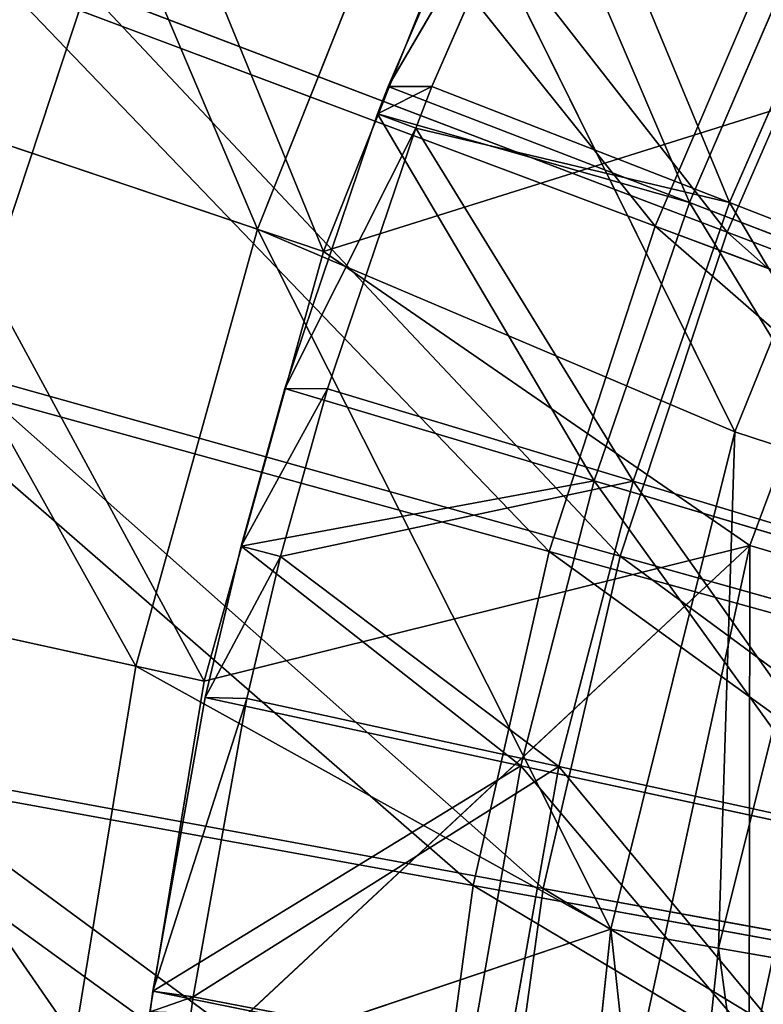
# Model space of a CAD drawing. Extents: x 1 to 221, y -110 to 110.
# Tile 38 of 256: x 59.47 to 68.58, y 6.9 to 18.99. Entities that reach past the tile are written whole.
import ezdxf

# ---------------------------------------------------------------- set-up
doc = ezdxf.new("R2010")
doc.units = 0
doc.header["$LTSCALE"] = 25.4
doc.layers.get('0').update_dxf_attribs({"color": 13, "linetype": 'CONTINUOUS'})

# ---------------------------------------------------------------- blocks, each defined once
blk = doc.blocks.new('PEAR-S-8673_STL')
at = {"color": 41}
for p, q in [((63.983, 18.168, 286.916), (66.089, 21.768, 286.291)), ((63.983, 18.168, 286.916), (66.089, 21.768, 286.291)), ((65.532, 21.765, 286.916), (63.983, 18.168, 286.916)), ((65.532, 21.765, 286.916), (63.983, 18.168, 286.916)), ((66.089, 21.768, 286.291), (64.519, 18.169, 286.291)), ((66.089, 21.768, 286.291), (64.519, 18.169, 286.291)), ((67.678, 16.743, 289.892), (69.106, 20.058, 289.892)), ((67.678, 16.743, 289.892), (69.106, 20.058, 289.892)), ((69.615, 20.062, 289.235), (68.169, 16.745, 289.235)), ((69.615, 20.062, 289.235), (68.169, 16.745, 289.235)), ((63.854, 17.831, 286.916), (64.519, 18.169, 286.291)), ((63.854, 17.831, 286.916), (64.519, 18.169, 286.291)), ((63.983, 18.168, 286.916), (63.854, 17.831, 286.916)), ((63.983, 18.168, 286.916), (63.854, 17.831, 286.916)), ((63.983, 18.168, 286.916), (64.519, 18.169, 286.291)), ((63.983, 18.168, 286.916), (64.519, 18.169, 286.291)), ((67.678, 16.743, 289.892), (63.983, 18.168, 286.916)), ((67.678, 16.743, 289.892), (63.983, 18.168, 286.916)), ((64.519, 18.169, 286.291), (64.322, 17.654, 286.291)), ((64.519, 18.169, 286.291), (64.322, 17.654, 286.291)), ((64.519, 18.169, 286.291), (68.169, 16.745, 289.235)), ((64.519, 18.169, 286.291), (68.169, 16.745, 289.235)), ((63.854, 17.831, 286.916), (62.717, 14.462, 286.916)), ((63.854, 17.831, 286.916), (62.717, 14.462, 286.916)), ((66.511, 13.328, 289.892), (63.854, 17.831, 286.916)), ((63.854, 17.831, 286.916), (67.678, 16.743, 289.892)), ((63.854, 17.831, 286.916), (67.678, 16.743, 289.892)), ((66.511, 13.328, 289.892), (63.854, 17.831, 286.916)), ((63.854, 17.831, 286.916), (64.322, 17.654, 286.291)), ((63.854, 17.831, 286.916), (64.322, 17.654, 286.291)), ((62.717, 14.462, 286.916), (64.322, 17.654, 286.291)), ((62.717, 14.462, 286.916), (64.322, 17.654, 286.291)), ((64.322, 17.654, 286.291), (63.238, 14.458, 286.291)), ((64.322, 17.654, 286.291), (63.238, 14.458, 286.291)), ((68.169, 16.745, 289.235), (64.322, 17.654, 286.291)), ((64.322, 17.654, 286.291), (66.987, 13.325, 289.235)), ((68.169, 16.745, 289.235), (64.322, 17.654, 286.291)), ((64.322, 17.654, 286.291), (66.987, 13.325, 289.235)), ((66.511, 13.328, 289.892), (67.678, 16.743, 289.892)), ((66.511, 13.328, 289.892), (67.678, 16.743, 289.892)), ((68.169, 16.745, 289.235), (66.987, 13.325, 289.235)), ((68.169, 16.745, 289.235), (66.987, 13.325, 289.235)), ((71.536, 15.255, 292.62), (67.678, 16.743, 289.892)), ((71.536, 15.255, 292.62), (67.678, 16.743, 289.892)), ((68.169, 16.745, 289.235), (71.979, 15.259, 291.934)), ((68.169, 16.745, 289.235), (71.979, 15.259, 291.934)), ((62.717, 14.462, 286.916), (62.179, 12.525, 286.916)), ((62.717, 14.462, 286.916), (62.179, 12.525, 286.916)), ((62.179, 12.525, 286.916), (63.238, 14.458, 286.291)), ((62.179, 12.525, 286.916), (63.238, 14.458, 286.291)), ((63.238, 14.458, 286.291), (62.664, 12.401, 286.291)), ((63.238, 14.458, 286.291), (62.664, 12.401, 286.291)), ((62.717, 14.462, 286.916), (66.511, 13.328, 289.892)), ((62.717, 14.462, 286.916), (66.511, 13.328, 289.892)), ((62.717, 14.462, 286.916), (63.238, 14.458, 286.291)), ((62.717, 14.462, 286.916), (63.238, 14.458, 286.291)), ((63.238, 14.458, 286.291), (66.987, 13.325, 289.235)), ((63.238, 14.458, 286.291), (66.987, 13.325, 289.235)), ((62.179, 12.525, 286.916), (66.511, 13.328, 289.892)), ((62.179, 12.525, 286.916), (66.511, 13.328, 289.892)), ((66.987, 13.325, 289.235), (62.664, 12.401, 286.291)), ((66.987, 13.325, 289.235), (62.664, 12.401, 286.291)), ((65.612, 9.832, 289.892), (66.511, 13.328, 289.892)), ((65.612, 9.832, 289.892), (66.511, 13.328, 289.892)), ((66.987, 13.325, 289.235), (66.078, 9.823, 289.235)), ((66.987, 13.325, 289.235), (66.078, 9.823, 289.235)), ((70.473, 12.144, 292.62), (66.511, 13.328, 289.892)), ((70.473, 12.144, 292.62), (66.511, 13.328, 289.892)), ((66.987, 13.325, 289.235), (70.902, 12.143, 291.934)), ((66.987, 13.325, 289.235), (70.902, 12.143, 291.934)), ((62.179, 12.525, 286.916), (61.741, 10.669, 286.916)), ((62.179, 12.525, 286.916), (61.741, 10.669, 286.916)), ((65.612, 9.832, 289.892), (62.179, 12.525, 286.916)), ((65.612, 9.832, 289.892), (62.179, 12.525, 286.916)), ((62.179, 12.525, 286.916), (62.664, 12.401, 286.291)), ((62.179, 12.525, 286.916), (62.664, 12.401, 286.291)), ((61.741, 10.669, 286.916), (62.664, 12.401, 286.291)), ((61.741, 10.669, 286.916), (62.664, 12.401, 286.291)), ((62.664, 12.401, 286.291), (62.251, 10.658, 286.291)), ((62.664, 12.401, 286.291), (62.251, 10.658, 286.291)), ((62.664, 12.401, 286.291), (66.078, 9.823, 289.235)), ((62.664, 12.401, 286.291), (66.078, 9.823, 289.235)), ((61.741, 10.669, 286.916), (61.098, 7.067, 286.916)), ((61.741, 10.669, 286.916), (61.098, 7.067, 286.916)), ((61.098, 7.067, 286.916), (62.251, 10.658, 286.291)), ((61.098, 7.067, 286.916), (62.251, 10.658, 286.291)), ((62.251, 10.658, 286.291), (61.594, 6.997, 286.291)), ((62.251, 10.658, 286.291), (61.594, 6.997, 286.291)), ((61.741, 10.669, 286.916), (65.612, 9.832, 289.892)), ((61.741, 10.669, 286.916), (65.612, 9.832, 289.892)), ((61.741, 10.669, 286.916), (62.251, 10.658, 286.291)), ((61.741, 10.669, 286.916), (62.251, 10.658, 286.291)), ((62.251, 10.658, 286.291), (66.078, 9.823, 289.235)), ((62.251, 10.658, 286.291), (66.078, 9.823, 289.235)), ((61.098, 7.067, 286.916), (65.612, 9.832, 289.892)), ((61.098, 7.067, 286.916), (65.612, 9.832, 289.892)), ((66.078, 9.823, 289.235), (61.594, 6.997, 286.291)), ((66.078, 9.823, 289.235), (61.594, 6.997, 286.291)), ((65.612, 9.832, 289.892), (64.987, 6.278, 289.892)), ((65.612, 9.832, 289.892), (64.987, 6.278, 289.892)), ((66.078, 9.823, 289.235), (65.446, 6.26, 289.235)), ((66.078, 9.823, 289.235), (65.446, 6.26, 289.235)), ((69.654, 8.959, 292.62), (65.612, 9.832, 289.892)), ((69.654, 8.959, 292.62), (65.612, 9.832, 289.892)), ((66.078, 9.823, 289.235), (70.074, 8.951, 291.934)), ((66.078, 9.823, 289.235), (70.074, 8.951, 291.934)), ((61.098, 7.067, 286.916), (61.063, 6.812, 286.916)), ((61.098, 7.067, 286.916), (61.063, 6.812, 286.916)), ((61.098, 7.067, 286.916), (64.987, 6.278, 289.892)), ((61.098, 7.067, 286.916), (64.987, 6.278, 289.892)), ((61.098, 7.067, 286.916), (61.594, 6.997, 286.291)), ((61.098, 7.067, 286.916), (61.594, 6.997, 286.291)), ((61.594, 6.997, 286.291), (61.565, 6.792, 286.291)), ((61.594, 6.997, 286.291), (61.565, 6.792, 286.291)), ((61.594, 6.997, 286.291), (65.446, 6.26, 289.235)), ((61.594, 6.997, 286.291), (65.446, 6.26, 289.235))]:
    blk.add_line(p, q, dxfattribs=at)
at = {"color": 7}
for p, q in [((62.38, 16.416, 285.134), (64.441, 21.587, 285.134)), ((62.38, 16.416, 285.134), (64.441, 21.587, 285.134)), ((64.441, 21.587, 285.134), (68.234, 13.929, 289.935)), ((64.441, 21.587, 285.134), (68.234, 13.929, 289.935)), ((65.218, 21.228, 283.239), (63.192, 16.143, 283.239)), ((65.218, 21.228, 283.239), (63.192, 16.143, 283.239)), ((68.909, 20.319, 14.308), (67.257, 16.455, 14.308)), ((68.909, 20.319, 14.308), (67.257, 16.455, 14.308)), ((68.139, 16.38, 16.118), (69.807, 20.218, 16.118)), ((68.139, 16.38, 16.118), (69.807, 20.218, 16.118)), ((68.234, 13.929, 289.935), (70.589, 19.759, 289.935)), ((68.234, 13.929, 289.935), (70.589, 19.759, 289.935)), ((67.257, 16.455, 14.308), (59.241, 19.463, 18.806)), ((67.257, 16.455, 14.308), (59.241, 19.463, 18.806)), ((58.733, 14.673, 20.534), (60.284, 19.374, 20.534)), ((58.733, 14.673, 20.534), (60.284, 19.374, 20.534)), ((68.139, 16.38, 16.118), (60.284, 19.374, 20.534)), ((68.139, 16.38, 16.118), (60.284, 19.374, 20.534)), ((70.635, 18.48, 287.911), (63.192, 16.143, 283.239)), ((70.635, 18.48, 287.911), (63.192, 16.143, 283.239)), ((68.417, 12.533, 287.911), (70.635, 18.48, 287.911)), ((68.417, 12.533, 287.911), (70.635, 18.48, 287.911)), ((56.855, 18.278, 279.727), (62.38, 16.416, 285.134)), ((56.855, 18.278, 279.727), (62.38, 16.416, 285.134)), ((63.192, 16.143, 283.239), (57.902, 17.925, 277.994)), ((63.192, 16.143, 283.239), (57.902, 17.925, 277.994)), ((67.257, 16.455, 14.308), (65.959, 12.459, 14.308)), ((67.257, 16.455, 14.308), (65.959, 12.459, 14.308)), ((75.613, 13.319, 10.579), (67.257, 16.455, 14.308)), ((75.613, 13.319, 10.579), (67.257, 16.455, 14.308)), ((60.891, 11.052, 285.134), (62.38, 16.416, 285.134)), ((60.891, 11.052, 285.134), (62.38, 16.416, 285.134)), ((62.38, 16.416, 285.134), (68.234, 13.929, 289.935)), ((62.38, 16.416, 285.134), (68.234, 13.929, 289.935)), ((62.38, 16.416, 285.134), (66.713, 7.827, 289.935)), ((62.38, 16.416, 285.134), (66.713, 7.827, 289.935)), ((66.828, 12.405, 16.118), (68.139, 16.38, 16.118)), ((66.828, 12.405, 16.118), (68.139, 16.38, 16.118)), ((76.326, 13.258, 12.456), (68.139, 16.38, 16.118)), ((76.326, 13.258, 12.456), (68.139, 16.38, 16.118)), ((63.192, 16.143, 283.239), (61.727, 10.868, 283.239)), ((63.192, 16.143, 283.239), (61.727, 10.868, 283.239)), ((68.417, 12.533, 287.911), (63.192, 16.143, 283.239)), ((68.417, 12.533, 287.911), (63.192, 16.143, 283.239)), ((57.706, 14.736, 18.806), (65.959, 12.459, 14.308)), ((57.706, 14.736, 18.806), (65.959, 12.459, 14.308)), ((66.828, 12.405, 16.118), (58.733, 14.673, 20.534)), ((66.828, 12.405, 16.118), (58.733, 14.673, 20.534)), ((66.713, 7.827, 289.935), (68.234, 13.929, 289.935)), ((66.713, 7.827, 289.935), (68.234, 13.929, 289.935)), ((69.511, 13.514, 290.582), (68.234, 13.929, 289.935)), ((69.511, 13.514, 290.582), (68.234, 13.929, 289.935)), ((68.035, 7.594, 290.582), (69.511, 13.514, 290.582)), ((68.035, 7.594, 290.582), (69.511, 13.514, 290.582)), ((60.842, 5.466, 283.239), (68.417, 12.533, 287.911)), ((60.842, 5.466, 283.239), (68.417, 12.533, 287.911)), ((68.417, 12.533, 287.911), (61.727, 10.868, 283.239)), ((68.417, 12.533, 287.911), (61.727, 10.868, 283.239)), ((65.959, 12.459, 14.308), (65.024, 8.362, 14.308)), ((65.959, 12.459, 14.308), (65.024, 8.362, 14.308)), ((65.959, 12.459, 14.308), (74.561, 10.084, 10.579)), ((65.959, 12.459, 14.308), (74.561, 10.084, 10.579)), ((67.068, 6.331, 287.911), (68.417, 12.533, 287.911)), ((67.068, 6.331, 287.911), (68.417, 12.533, 287.911)), ((68.417, 12.533, 287.911), (69.719, 12.151, 288.576)), ((68.417, 12.533, 287.911), (69.719, 12.151, 288.576)), ((65.883, 8.327, 16.118), (66.828, 12.405, 16.118)), ((65.883, 8.327, 16.118), (66.828, 12.405, 16.118)), ((75.265, 10.041, 12.456), (66.828, 12.405, 16.118)), ((75.265, 10.041, 12.456), (66.828, 12.405, 16.118)), ((60.891, 11.052, 285.134), (55.197, 12.306, 279.727)), ((60.891, 11.052, 285.134), (55.197, 12.306, 279.727)), ((68.411, 6.138, 288.576), (69.719, 12.151, 288.576)), ((68.411, 6.138, 288.576), (69.719, 12.151, 288.576)), ((61.727, 10.868, 283.239), (56.276, 12.068, 277.994)), ((61.727, 10.868, 283.239), (56.276, 12.068, 277.994)), ((59.991, 5.559, 285.134), (60.891, 11.052, 285.134)), ((59.991, 5.559, 285.134), (60.891, 11.052, 285.134)), ((60.891, 11.052, 285.134), (66.713, 7.827, 289.935)), ((60.891, 11.052, 285.134), (66.713, 7.827, 289.935)), ((60.842, 5.466, 283.239), (61.727, 10.868, 283.239)), ((60.842, 5.466, 283.239), (61.727, 10.868, 283.239)), ((65.024, 8.362, 14.308), (56.6, 9.891, 18.806)), ((65.024, 8.362, 14.308), (56.6, 9.891, 18.806)), ((65.883, 8.327, 16.118), (57.616, 9.85, 20.534)), ((65.883, 8.327, 16.118), (57.616, 9.85, 20.534)), ((65.024, 8.362, 14.308), (64.46, 4.198, 14.308)), ((65.024, 8.362, 14.308), (64.46, 4.198, 14.308)), ((73.805, 6.768, 10.579), (65.024, 8.362, 14.308)), ((73.805, 6.768, 10.579), (65.024, 8.362, 14.308)), ((65.313, 4.181, 16.118), (65.883, 8.327, 16.118)), ((65.313, 4.181, 16.118), (65.883, 8.327, 16.118)), ((74.5, 6.741, 12.456), (65.883, 8.327, 16.118)), ((74.5, 6.741, 12.456), (65.883, 8.327, 16.118)), ((59.991, 5.559, 285.134), (66.713, 7.827, 289.935)), ((59.991, 5.559, 285.134), (66.713, 7.827, 289.935)), ((66.055, 1.573, 289.935), (66.713, 7.827, 289.935)), ((66.055, 1.573, 289.935), (66.713, 7.827, 289.935)), ((68.035, 7.594, 290.582), (66.713, 7.827, 289.935)), ((68.035, 7.594, 290.582), (66.713, 7.827, 289.935)), ((67.397, 1.526, 290.582), (68.035, 7.594, 290.582)), ((67.397, 1.526, 290.582), (68.035, 7.594, 290.582)), ((69.487, 7.338, 290.804), (68.035, 7.594, 290.582)), ((69.487, 7.338, 290.804), (68.035, 7.594, 290.582))]:
    blk.add_line(p, q, dxfattribs=at)
mesh = blk.add_polyface(dxfattribs=at)
corners = [(53.126, 19.534, 272.227), (60.152, 23.572, 277.994), (57.902, 17.925, 277.994), (55.578, 25.688, 272.227)]
mesh.append_faces([[corners[k] for k in face] for face in [(0, 1, 2), (1, 0, 3)]], dxfattribs={"vtx0": -1, "color": 7})
mesh = blk.add_polyface(dxfattribs=at)
corners = [(73.677, 24.051, 287.911), (70.635, 18.48, 287.911), (65.218, 21.228, 283.239)]
mesh.append_faces([[corners[k] for k in face] for face in [(0, 1, 2)]], dxfattribs={"color": 7})
mesh = blk.add_polyface(dxfattribs=at)
corners = [(62.38, 16.416, 285.134), (59.149, 24.036, 279.727), (56.855, 18.278, 279.727), (64.441, 21.587, 285.134)]
mesh.append_faces([[corners[k] for k in face] for face in [(0, 1, 2), (1, 0, 3)]], dxfattribs={"vtx0": -1, "color": 7})
mesh = blk.add_polyface(dxfattribs=at)
corners = [(61.195, 24.034, 18.806), (67.257, 16.455, 14.308), (59.241, 19.463, 18.806), (68.909, 20.319, 14.308)]
mesh.append_faces([[corners[k] for k in face] for face in [(0, 1, 2), (1, 0, 3)]], dxfattribs={"vtx0": -1, "color": 7})
mesh = blk.add_polyface(dxfattribs=at)
corners = [(68.139, 16.38, 16.118), (62.257, 23.915, 20.534), (60.284, 19.374, 20.534), (69.807, 20.218, 16.118)]
mesh.append_faces([[corners[k] for k in face] for face in [(0, 1, 2), (1, 0, 3)]], dxfattribs={"vtx0": -1, "color": 7})
mesh = blk.add_polyface(dxfattribs=at)
corners = [(60.152, 23.572, 277.994), (63.192, 16.143, 283.239), (57.902, 17.925, 277.994), (65.218, 21.228, 283.239)]
mesh.append_faces([[corners[k] for k in face] for face in [(0, 1, 2), (1, 0, 3)]], dxfattribs={"vtx0": -1, "color": 7})
mesh = blk.add_polyface(dxfattribs=at)
corners = [(58.733, 14.673, 20.534), (52.822, 22.219, 25.672), (51.043, 16.827, 25.672), (60.284, 19.374, 20.534)]
mesh.append_faces([[corners[k] for k in face] for face in [(0, 1, 2), (1, 0, 3)]], dxfattribs={"vtx0": -1, "color": 7})
at = {"color": 41}
mesh = blk.add_polyface(dxfattribs=at)
corners = [(66.089, 21.768, 286.291), (64.519, 18.169, 286.291), (63.983, 18.168, 286.916)]
mesh.append_faces([[corners[k] for k in face] for face in [(0, 1, 2)]], dxfattribs={"color": 41})
mesh = blk.add_polyface(dxfattribs=at)
corners = [(66.089, 21.768, 286.291), (63.983, 18.168, 286.916), (65.532, 21.765, 286.916)]
mesh.append_faces([[corners[k] for k in face] for face in [(0, 1, 2)]], dxfattribs={"color": 41})
mesh = blk.add_polyface(dxfattribs=at)
corners = [(67.678, 16.743, 289.892), (65.532, 21.765, 286.916), (63.983, 18.168, 286.916), (69.106, 20.058, 289.892)]
mesh.append_faces([[corners[k] for k in face] for face in [(0, 1, 2), (1, 0, 3)]], dxfattribs={"vtx0": -1, "color": 41})
mesh = blk.add_polyface(dxfattribs=at)
corners = [(66.089, 21.768, 286.291), (68.169, 16.745, 289.235), (64.519, 18.169, 286.291), (69.615, 20.062, 289.235)]
mesh.append_faces([[corners[k] for k in face] for face in [(0, 1, 2), (1, 0, 3)]], dxfattribs={"vtx0": -1, "color": 41})
at = {"color": 7}
mesh = blk.add_polyface(dxfattribs=at)
corners = [(68.234, 13.929, 289.935), (64.441, 21.587, 285.134), (62.38, 16.416, 285.134)]
mesh.append_faces([[corners[k] for k in face] for face in [(0, 1, 2)]], dxfattribs={"color": 7})
mesh = blk.add_polyface(dxfattribs=at)
corners = [(70.589, 19.759, 289.935), (64.441, 21.587, 285.134), (68.234, 13.929, 289.935)]
mesh.append_faces([[corners[k] for k in face] for face in [(0, 1, 2)]], dxfattribs={"color": 7})
mesh = blk.add_polyface(dxfattribs=at)
corners = [(70.635, 18.48, 287.911), (63.192, 16.143, 283.239), (65.218, 21.228, 283.239)]
mesh.append_faces([[corners[k] for k in face] for face in [(0, 1, 2)]], dxfattribs={"color": 7})
mesh = blk.add_polyface(dxfattribs=at)
corners = [(68.909, 20.319, 14.308), (75.613, 13.319, 10.579), (67.257, 16.455, 14.308), (76.949, 16.447, 10.579)]
mesh.append_faces([[corners[k] for k in face] for face in [(0, 1, 2), (1, 0, 3)]], dxfattribs={"vtx0": -1, "color": 7})
mesh = blk.add_polyface(dxfattribs=at)
corners = [(76.326, 13.258, 12.456), (69.807, 20.218, 16.118), (68.139, 16.38, 16.118), (77.676, 16.366, 12.456)]
mesh.append_faces([[corners[k] for k in face] for face in [(0, 1, 2), (1, 0, 3)]], dxfattribs={"vtx0": -1, "color": 7})
at = {"color": 41}
mesh = blk.add_polyface(dxfattribs=at)
corners = [(71.536, 15.255, 292.62), (69.106, 20.058, 289.892), (67.678, 16.743, 289.892), (72.837, 18.276, 292.62)]
mesh.append_faces([[corners[k] for k in face] for face in [(0, 1, 2), (1, 0, 3)]], dxfattribs={"vtx0": -1, "color": 41})
mesh = blk.add_polyface(dxfattribs=at)
corners = [(69.615, 20.062, 289.235), (71.979, 15.259, 291.934), (68.169, 16.745, 289.235), (73.297, 18.282, 291.934)]
mesh.append_faces([[corners[k] for k in face] for face in [(0, 1, 2), (1, 0, 3)]], dxfattribs={"vtx0": -1, "color": 41})
at = {"color": 7}
mesh = blk.add_polyface(dxfattribs=at)
corners = [(69.511, 13.514, 290.582), (70.589, 19.759, 289.935), (68.234, 13.929, 289.935), (71.797, 19.17, 290.582)]
mesh.append_faces([[corners[k] for k in face] for face in [(0, 1, 2), (1, 0, 3)]], dxfattribs={"vtx0": -1, "color": 7})
mesh = blk.add_polyface(dxfattribs=at)
corners = [(59.241, 19.463, 18.806), (65.959, 12.459, 14.308), (57.706, 14.736, 18.806), (67.257, 16.455, 14.308)]
mesh.append_faces([[corners[k] for k in face] for face in [(0, 1, 2), (1, 0, 3)]], dxfattribs={"vtx0": -1, "color": 7})
mesh = blk.add_polyface(dxfattribs=at)
corners = [(66.828, 12.405, 16.118), (60.284, 19.374, 20.534), (58.733, 14.673, 20.534), (68.139, 16.38, 16.118)]
mesh.append_faces([[corners[k] for k in face] for face in [(0, 1, 2), (1, 0, 3)]], dxfattribs={"vtx0": -1, "color": 7})
mesh = blk.add_polyface(dxfattribs=at)
corners = [(70.635, 18.48, 287.911), (68.417, 12.533, 287.911), (63.192, 16.143, 283.239)]
mesh.append_faces([[corners[k] for k in face] for face in [(0, 1, 2)]], dxfattribs={"color": 7})
mesh = blk.add_polyface(dxfattribs=at)
corners = [(70.635, 18.48, 287.911), (69.719, 12.151, 288.576), (68.417, 12.533, 287.911), (71.87, 17.917, 288.576)]
mesh.append_faces([[corners[k] for k in face] for face in [(0, 1, 2), (1, 0, 3)]], dxfattribs={"vtx0": -1, "color": 7})
mesh = blk.add_polyface(dxfattribs=at)
corners = [(60.891, 11.052, 285.134), (56.855, 18.278, 279.727), (55.197, 12.306, 279.727), (62.38, 16.416, 285.134)]
mesh.append_faces([[corners[k] for k in face] for face in [(0, 1, 2), (1, 0, 3)]], dxfattribs={"vtx0": -1, "color": 7})
at = {"color": 41}
mesh = blk.add_polyface(dxfattribs=at)
corners = [(64.519, 18.169, 286.291), (64.322, 17.654, 286.291), (63.854, 17.831, 286.916)]
mesh.append_faces([[corners[k] for k in face] for face in [(0, 1, 2)]], dxfattribs={"color": 41})
mesh = blk.add_polyface(dxfattribs=at)
corners = [(64.519, 18.169, 286.291), (63.854, 17.831, 286.916), (63.983, 18.168, 286.916)]
mesh.append_faces([[corners[k] for k in face] for face in [(0, 1, 2)]], dxfattribs={"color": 41})
mesh = blk.add_polyface(dxfattribs=at)
corners = [(67.678, 16.743, 289.892), (63.983, 18.168, 286.916), (63.854, 17.831, 286.916)]
mesh.append_faces([[corners[k] for k in face] for face in [(0, 1, 2)]], dxfattribs={"color": 41})
mesh = blk.add_polyface(dxfattribs=at)
corners = [(68.169, 16.745, 289.235), (64.322, 17.654, 286.291), (64.519, 18.169, 286.291)]
mesh.append_faces([[corners[k] for k in face] for face in [(0, 1, 2)]], dxfattribs={"color": 41})
at = {"color": 7}
mesh = blk.add_polyface(dxfattribs=at)
corners = [(57.902, 17.925, 277.994), (61.727, 10.868, 283.239), (56.276, 12.068, 277.994), (63.192, 16.143, 283.239)]
mesh.append_faces([[corners[k] for k in face] for face in [(0, 1, 2), (1, 0, 3)]], dxfattribs={"vtx0": -1, "color": 7})
at = {"color": 41}
mesh = blk.add_polyface(dxfattribs=at)
corners = [(66.511, 13.328, 289.892), (63.854, 17.831, 286.916), (62.717, 14.462, 286.916)]
mesh.append_faces([[corners[k] for k in face] for face in [(0, 1, 2)]], dxfattribs={"color": 41})
mesh = blk.add_polyface(dxfattribs=at)
corners = [(63.854, 17.831, 286.916), (64.322, 17.654, 286.291), (62.717, 14.462, 286.916)]
mesh.append_faces([[corners[k] for k in face] for face in [(0, 1, 2)]], dxfattribs={"color": 41})
mesh = blk.add_polyface(dxfattribs=at)
corners = [(67.678, 16.743, 289.892), (63.854, 17.831, 286.916), (66.511, 13.328, 289.892)]
mesh.append_faces([[corners[k] for k in face] for face in [(0, 1, 2)]], dxfattribs={"color": 41})
mesh = blk.add_polyface(dxfattribs=at)
corners = [(64.322, 17.654, 286.291), (63.238, 14.458, 286.291), (62.717, 14.462, 286.916)]
mesh.append_faces([[corners[k] for k in face] for face in [(0, 1, 2)]], dxfattribs={"color": 41})
mesh = blk.add_polyface(dxfattribs=at)
corners = [(66.987, 13.325, 289.235), (63.238, 14.458, 286.291), (64.322, 17.654, 286.291)]
mesh.append_faces([[corners[k] for k in face] for face in [(0, 1, 2)]], dxfattribs={"color": 41})
mesh = blk.add_polyface(dxfattribs=at)
corners = [(68.169, 16.745, 289.235), (66.987, 13.325, 289.235), (64.322, 17.654, 286.291)]
mesh.append_faces([[corners[k] for k in face] for face in [(0, 1, 2)]], dxfattribs={"color": 41})
mesh = blk.add_polyface(dxfattribs=at)
corners = [(70.473, 12.144, 292.62), (67.678, 16.743, 289.892), (66.511, 13.328, 289.892), (71.536, 15.255, 292.62)]
mesh.append_faces([[corners[k] for k in face] for face in [(0, 1, 2), (1, 0, 3)]], dxfattribs={"vtx0": -1, "color": 41})
mesh = blk.add_polyface(dxfattribs=at)
corners = [(68.169, 16.745, 289.235), (70.902, 12.143, 291.934), (66.987, 13.325, 289.235), (71.979, 15.259, 291.934)]
mesh.append_faces([[corners[k] for k in face] for face in [(0, 1, 2), (1, 0, 3)]], dxfattribs={"vtx0": -1, "color": 41})
at = {"color": 7}
mesh = blk.add_polyface(dxfattribs=at)
corners = [(67.257, 16.455, 14.308), (74.561, 10.084, 10.579), (65.959, 12.459, 14.308), (75.613, 13.319, 10.579)]
mesh.append_faces([[corners[k] for k in face] for face in [(0, 1, 2), (1, 0, 3)]], dxfattribs={"vtx0": -1, "color": 7})
mesh = blk.add_polyface(dxfattribs=at)
corners = [(66.713, 7.827, 289.935), (62.38, 16.416, 285.134), (60.891, 11.052, 285.134)]
mesh.append_faces([[corners[k] for k in face] for face in [(0, 1, 2)]], dxfattribs={"color": 7})
mesh = blk.add_polyface(dxfattribs=at)
corners = [(68.234, 13.929, 289.935), (62.38, 16.416, 285.134), (66.713, 7.827, 289.935)]
mesh.append_faces([[corners[k] for k in face] for face in [(0, 1, 2)]], dxfattribs={"color": 7})
mesh = blk.add_polyface(dxfattribs=at)
corners = [(75.265, 10.041, 12.456), (68.139, 16.38, 16.118), (66.828, 12.405, 16.118), (76.326, 13.258, 12.456)]
mesh.append_faces([[corners[k] for k in face] for face in [(0, 1, 2), (1, 0, 3)]], dxfattribs={"vtx0": -1, "color": 7})
mesh = blk.add_polyface(dxfattribs=at)
corners = [(68.417, 12.533, 287.911), (61.727, 10.868, 283.239), (63.192, 16.143, 283.239)]
mesh.append_faces([[corners[k] for k in face] for face in [(0, 1, 2)]], dxfattribs={"color": 7})
mesh = blk.add_polyface(dxfattribs=at)
corners = [(57.706, 14.736, 18.806), (65.024, 8.362, 14.308), (56.6, 9.891, 18.806), (65.959, 12.459, 14.308)]
mesh.append_faces([[corners[k] for k in face] for face in [(0, 1, 2), (1, 0, 3)]], dxfattribs={"vtx0": -1, "color": 7})
mesh = blk.add_polyface(dxfattribs=at)
corners = [(65.883, 8.327, 16.118), (58.733, 14.673, 20.534), (57.616, 9.85, 20.534), (66.828, 12.405, 16.118)]
mesh.append_faces([[corners[k] for k in face] for face in [(0, 1, 2), (1, 0, 3)]], dxfattribs={"vtx0": -1, "color": 7})
at = {"color": 41}
mesh = blk.add_polyface(dxfattribs=at)
corners = [(66.511, 13.328, 289.892), (62.717, 14.462, 286.916), (62.179, 12.525, 286.916)]
mesh.append_faces([[corners[k] for k in face] for face in [(0, 1, 2)]], dxfattribs={"color": 41})
mesh = blk.add_polyface(dxfattribs=at)
corners = [(62.717, 14.462, 286.916), (63.238, 14.458, 286.291), (62.179, 12.525, 286.916)]
mesh.append_faces([[corners[k] for k in face] for face in [(0, 1, 2)]], dxfattribs={"color": 41})
mesh = blk.add_polyface(dxfattribs=at)
corners = [(63.238, 14.458, 286.291), (62.664, 12.401, 286.291), (62.179, 12.525, 286.916)]
mesh.append_faces([[corners[k] for k in face] for face in [(0, 1, 2)]], dxfattribs={"color": 41})
mesh = blk.add_polyface(dxfattribs=at)
corners = [(66.987, 13.325, 289.235), (62.664, 12.401, 286.291), (63.238, 14.458, 286.291)]
mesh.append_faces([[corners[k] for k in face] for face in [(0, 1, 2)]], dxfattribs={"color": 41})
at = {"color": 7}
mesh = blk.add_polyface(dxfattribs=at)
corners = [(68.035, 7.594, 290.582), (68.234, 13.929, 289.935), (66.713, 7.827, 289.935), (69.511, 13.514, 290.582)]
mesh.append_faces([[corners[k] for k in face] for face in [(0, 1, 2), (1, 0, 3)]], dxfattribs={"vtx0": -1, "color": 7})
mesh = blk.add_polyface(dxfattribs=at)
corners = [(69.487, 7.338, 290.804), (69.511, 13.514, 290.582), (68.035, 7.594, 290.582), (70.913, 13.058, 290.804)]
mesh.append_faces([[corners[k] for k in face] for face in [(0, 1, 2), (1, 0, 3)]], dxfattribs={"vtx0": -1, "color": 7})
at = {"color": 41}
mesh = blk.add_polyface(dxfattribs=at)
corners = [(66.511, 13.328, 289.892), (62.179, 12.525, 286.916), (65.612, 9.832, 289.892)]
mesh.append_faces([[corners[k] for k in face] for face in [(0, 1, 2)]], dxfattribs={"color": 41})
mesh = blk.add_polyface(dxfattribs=at)
corners = [(66.987, 13.325, 289.235), (66.078, 9.823, 289.235), (62.664, 12.401, 286.291)]
mesh.append_faces([[corners[k] for k in face] for face in [(0, 1, 2)]], dxfattribs={"color": 41})
mesh = blk.add_polyface(dxfattribs=at)
corners = [(69.654, 8.959, 292.62), (66.511, 13.328, 289.892), (65.612, 9.832, 289.892), (70.473, 12.144, 292.62)]
mesh.append_faces([[corners[k] for k in face] for face in [(0, 1, 2), (1, 0, 3)]], dxfattribs={"vtx0": -1, "color": 41})
mesh = blk.add_polyface(dxfattribs=at)
corners = [(66.987, 13.325, 289.235), (70.074, 8.951, 291.934), (66.078, 9.823, 289.235), (70.902, 12.143, 291.934)]
mesh.append_faces([[corners[k] for k in face] for face in [(0, 1, 2), (1, 0, 3)]], dxfattribs={"vtx0": -1, "color": 41})
at = {"color": 7}
mesh = blk.add_polyface(dxfattribs=at)
corners = [(68.417, 12.533, 287.911), (67.068, 6.331, 287.911), (60.842, 5.466, 283.239)]
mesh.append_faces([[corners[k] for k in face] for face in [(0, 1, 2)]], dxfattribs={"color": 7})
mesh = blk.add_polyface(dxfattribs=at)
corners = [(68.417, 12.533, 287.911), (60.842, 5.466, 283.239), (61.727, 10.868, 283.239)]
mesh.append_faces([[corners[k] for k in face] for face in [(0, 1, 2)]], dxfattribs={"color": 7})
at = {"color": 41}
mesh = blk.add_polyface(dxfattribs=at)
corners = [(65.612, 9.832, 289.892), (62.179, 12.525, 286.916), (61.741, 10.669, 286.916)]
mesh.append_faces([[corners[k] for k in face] for face in [(0, 1, 2)]], dxfattribs={"color": 41})
mesh = blk.add_polyface(dxfattribs=at)
corners = [(62.179, 12.525, 286.916), (62.664, 12.401, 286.291), (61.741, 10.669, 286.916)]
mesh.append_faces([[corners[k] for k in face] for face in [(0, 1, 2)]], dxfattribs={"color": 41})
at = {"color": 7}
mesh = blk.add_polyface(dxfattribs=at)
corners = [(65.959, 12.459, 14.308), (73.805, 6.768, 10.579), (65.024, 8.362, 14.308), (74.561, 10.084, 10.579)]
mesh.append_faces([[corners[k] for k in face] for face in [(0, 1, 2), (1, 0, 3)]], dxfattribs={"vtx0": -1, "color": 7})
mesh = blk.add_polyface(dxfattribs=at)
corners = [(68.417, 12.533, 287.911), (68.411, 6.138, 288.576), (67.068, 6.331, 287.911), (69.719, 12.151, 288.576)]
mesh.append_faces([[corners[k] for k in face] for face in [(0, 1, 2), (1, 0, 3)]], dxfattribs={"vtx0": -1, "color": 7})
at = {"color": 41}
mesh = blk.add_polyface(dxfattribs=at)
corners = [(62.664, 12.401, 286.291), (62.251, 10.658, 286.291), (61.741, 10.669, 286.916)]
mesh.append_faces([[corners[k] for k in face] for face in [(0, 1, 2)]], dxfattribs={"color": 41})
mesh = blk.add_polyface(dxfattribs=at)
corners = [(66.078, 9.823, 289.235), (62.251, 10.658, 286.291), (62.664, 12.401, 286.291)]
mesh.append_faces([[corners[k] for k in face] for face in [(0, 1, 2)]], dxfattribs={"color": 41})
at = {"color": 7}
mesh = blk.add_polyface(dxfattribs=at)
corners = [(74.5, 6.741, 12.456), (66.828, 12.405, 16.118), (65.883, 8.327, 16.118), (75.265, 10.041, 12.456)]
mesh.append_faces([[corners[k] for k in face] for face in [(0, 1, 2), (1, 0, 3)]], dxfattribs={"vtx0": -1, "color": 7})
mesh = blk.add_polyface(dxfattribs=at)
corners = [(59.991, 5.559, 285.134), (55.197, 12.306, 279.727), (54.194, 6.189, 279.727), (60.891, 11.052, 285.134)]
mesh.append_faces([[corners[k] for k in face] for face in [(0, 1, 2), (1, 0, 3)]], dxfattribs={"vtx0": -1, "color": 7})
mesh = blk.add_polyface(dxfattribs=at)
corners = [(69.719, 12.151, 288.576), (69.89, 5.925, 288.804), (68.411, 6.138, 288.576), (71.153, 11.73, 288.804)]
mesh.append_faces([[corners[k] for k in face] for face in [(0, 1, 2), (1, 0, 3)]], dxfattribs={"vtx0": -1, "color": 7})
mesh = blk.add_polyface(dxfattribs=at)
corners = [(56.276, 12.068, 277.994), (60.842, 5.466, 283.239), (55.293, 6.07, 277.994), (61.727, 10.868, 283.239)]
mesh.append_faces([[corners[k] for k in face] for face in [(0, 1, 2), (1, 0, 3)]], dxfattribs={"vtx0": -1, "color": 7})
mesh = blk.add_polyface(dxfattribs=at)
corners = [(66.713, 7.827, 289.935), (60.891, 11.052, 285.134), (59.991, 5.559, 285.134)]
mesh.append_faces([[corners[k] for k in face] for face in [(0, 1, 2)]], dxfattribs={"color": 7})
at = {"color": 41}
mesh = blk.add_polyface(dxfattribs=at)
corners = [(65.612, 9.832, 289.892), (61.741, 10.669, 286.916), (61.098, 7.067, 286.916)]
mesh.append_faces([[corners[k] for k in face] for face in [(0, 1, 2)]], dxfattribs={"color": 41})
mesh = blk.add_polyface(dxfattribs=at)
corners = [(61.741, 10.669, 286.916), (62.251, 10.658, 286.291), (61.098, 7.067, 286.916)]
mesh.append_faces([[corners[k] for k in face] for face in [(0, 1, 2)]], dxfattribs={"color": 41})
mesh = blk.add_polyface(dxfattribs=at)
corners = [(62.251, 10.658, 286.291), (61.594, 6.997, 286.291), (61.098, 7.067, 286.916)]
mesh.append_faces([[corners[k] for k in face] for face in [(0, 1, 2)]], dxfattribs={"color": 41})
mesh = blk.add_polyface(dxfattribs=at)
corners = [(66.078, 9.823, 289.235), (61.594, 6.997, 286.291), (62.251, 10.658, 286.291)]
mesh.append_faces([[corners[k] for k in face] for face in [(0, 1, 2)]], dxfattribs={"color": 41})
at = {"color": 7}
mesh = blk.add_polyface(dxfattribs=at)
corners = [(56.6, 9.891, 18.806), (64.46, 4.198, 14.308), (55.932, 4.965, 18.806), (65.024, 8.362, 14.308)]
mesh.append_faces([[corners[k] for k in face] for face in [(0, 1, 2), (1, 0, 3)]], dxfattribs={"vtx0": -1, "color": 7})
mesh = blk.add_polyface(dxfattribs=at)
corners = [(65.313, 4.181, 16.118), (57.616, 9.85, 20.534), (56.942, 4.945, 20.534), (65.883, 8.327, 16.118)]
mesh.append_faces([[corners[k] for k in face] for face in [(0, 1, 2), (1, 0, 3)]], dxfattribs={"vtx0": -1, "color": 7})
at = {"color": 41}
mesh = blk.add_polyface(dxfattribs=at)
corners = [(65.612, 9.832, 289.892), (61.098, 7.067, 286.916), (64.987, 6.278, 289.892)]
mesh.append_faces([[corners[k] for k in face] for face in [(0, 1, 2)]], dxfattribs={"color": 41})
mesh = blk.add_polyface(dxfattribs=at)
corners = [(66.078, 9.823, 289.235), (65.446, 6.26, 289.235), (61.594, 6.997, 286.291)]
mesh.append_faces([[corners[k] for k in face] for face in [(0, 1, 2)]], dxfattribs={"color": 41})
mesh = blk.add_polyface(dxfattribs=at)
corners = [(69.085, 5.72, 292.62), (65.612, 9.832, 289.892), (64.987, 6.278, 289.892), (69.654, 8.959, 292.62)]
mesh.append_faces([[corners[k] for k in face] for face in [(0, 1, 2), (1, 0, 3)]], dxfattribs={"vtx0": -1, "color": 41})
mesh = blk.add_polyface(dxfattribs=at)
corners = [(66.078, 9.823, 289.235), (69.498, 5.705, 291.934), (65.446, 6.26, 289.235), (70.074, 8.951, 291.934)]
mesh.append_faces([[corners[k] for k in face] for face in [(0, 1, 2), (1, 0, 3)]], dxfattribs={"vtx0": -1, "color": 41})
at = {"color": 7}
mesh = blk.add_polyface(dxfattribs=at)
corners = [(65.024, 8.362, 14.308), (73.348, 3.398, 10.579), (64.46, 4.198, 14.308), (73.805, 6.768, 10.579)]
mesh.append_faces([[corners[k] for k in face] for face in [(0, 1, 2), (1, 0, 3)]], dxfattribs={"vtx0": -1, "color": 7})
mesh = blk.add_polyface(dxfattribs=at)
corners = [(74.039, 3.384, 12.456), (65.883, 8.327, 16.118), (65.313, 4.181, 16.118), (74.5, 6.741, 12.456)]
mesh.append_faces([[corners[k] for k in face] for face in [(0, 1, 2), (1, 0, 3)]], dxfattribs={"vtx0": -1, "color": 7})
mesh = blk.add_polyface(dxfattribs=at)
corners = [(66.713, 7.827, 289.935), (59.991, 5.559, 285.134), (66.055, 1.573, 289.935)]
mesh.append_faces([[corners[k] for k in face] for face in [(0, 1, 2)]], dxfattribs={"color": 7})
mesh = blk.add_polyface(dxfattribs=at)
corners = [(67.397, 1.526, 290.582), (66.713, 7.827, 289.935), (66.055, 1.573, 289.935), (68.035, 7.594, 290.582)]
mesh.append_faces([[corners[k] for k in face] for face in [(0, 1, 2), (1, 0, 3)]], dxfattribs={"vtx0": -1, "color": 7})
mesh = blk.add_polyface(dxfattribs=at)
corners = [(68.871, 1.475, 290.804), (68.035, 7.594, 290.582), (67.397, 1.526, 290.582), (69.487, 7.338, 290.804)]
mesh.append_faces([[corners[k] for k in face] for face in [(0, 1, 2), (1, 0, 3)]], dxfattribs={"vtx0": -1, "color": 7})
at = {"color": 41}
mesh = blk.add_polyface(dxfattribs=at)
corners = [(64.987, 6.278, 289.892), (61.098, 7.067, 286.916), (61.063, 6.812, 286.916)]
mesh.append_faces([[corners[k] for k in face] for face in [(0, 1, 2)]], dxfattribs={"color": 41})
mesh = blk.add_polyface(dxfattribs=at)
corners = [(61.063, 6.812, 286.916), (61.594, 6.997, 286.291), (61.565, 6.792, 286.291), (61.098, 7.067, 286.916)]
mesh.append_faces([[corners[k] for k in face] for face in [(0, 1, 2), (1, 0, 3)]], dxfattribs={"vtx0": -1, "color": 41})
mesh = blk.add_polyface(dxfattribs=at)
corners = [(65.446, 6.26, 289.235), (61.565, 6.792, 286.291), (61.594, 6.997, 286.291)]
mesh.append_faces([[corners[k] for k in face] for face in [(0, 1, 2)]], dxfattribs={"color": 41})
blk = doc.blocks.new('GRUPUJ_2')
at = {"color": 0}
blk.add_blockref('PEAR-S-8673_STL', (-1.11, 109.881, -3.841), dxfattribs=at)

msp = doc.modelspace()

# ---------------------------------------------------------------- block references
at = {"color": 0}
msp.add_blockref('GRUPUJ_2', (1.11, -109.881, 3.841), dxfattribs=at)

doc.saveas('drawing.dxf')
